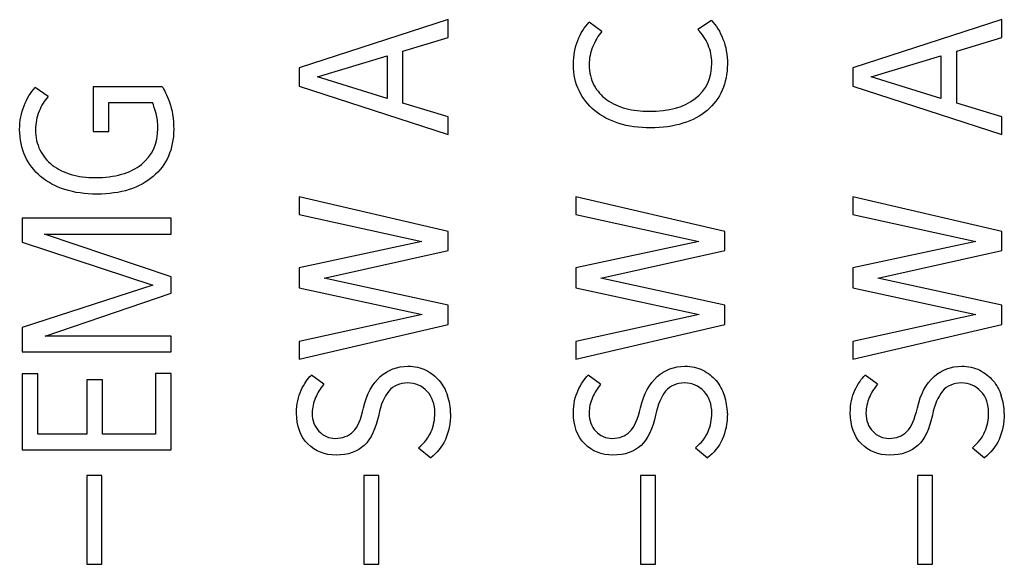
# Model space of a CAD drawing. Header units: millimetres. Extents: x 0 to 841, y 0 to 595.
# Tile 14 of 59: x 309.26 to 324.22, y 327.14 to 335.42. Entities that reach past the tile are written whole.
import ezdxf

# ---------------------------------------------------------------- set-up
doc = ezdxf.new("R2010")
doc.units = ezdxf.units.MM
doc.header["$LTSCALE"] = 65.395
doc.layers.add('3D-TOPRH-WS-SHAPE', color=7, linetype='CONTINUOUS')
doc.layers.add('STICKER-TOPRH-WS-SHAPE', color=7, linetype='CONTINUOUS')

msp = doc.modelspace()

# ---------------------------------------------------------------- linework, layer by layer
at = {"layer": '3D-TOPRH-WS-SHAPE', "color": 7, "linetype": 'Continuous'}
for p, q in [((315.766, 335.416), (313.503, 334.685)), ((315.766, 335.147), (315.766, 335.416)), ((318.102, 335.236), (317.912, 335.379)), ((319.766, 335.404), (319.563, 335.264)), ((324.179, 335.416), (321.915, 334.685)), ((324.179, 335.147), (324.179, 335.416)), ((315.081, 334.939), (315.766, 335.147)), ((323.494, 334.939), (324.179, 335.147)), ((315.081, 334.146), (315.081, 334.939)), ((323.494, 334.146), (323.494, 334.939)), ((313.782, 334.545), (314.84, 334.868)), ((314.84, 334.868), (314.84, 334.22)), ((322.194, 334.545), (323.253, 334.868)), ((323.253, 334.868), (323.253, 334.22)), ((313.503, 334.685), (313.503, 334.403)), ((321.915, 334.685), (321.915, 334.403)), ((314.84, 334.22), (313.782, 334.545)), ((323.253, 334.22), (322.194, 334.545)), ((309.69, 334.249), (309.493, 334.383)), ((310.377, 334.397), (310.377, 333.718)), ((311.424, 334.397), (310.377, 334.397)), ((313.503, 334.403), (315.766, 333.67)), ((321.915, 334.403), (324.179, 333.67)), ((310.615, 333.718), (310.615, 334.157)), ((310.615, 334.157), (311.275, 334.157)), ((315.766, 333.938), (315.081, 334.146)), ((324.179, 333.938), (323.494, 334.146)), ((315.766, 333.67), (315.766, 333.938)), ((324.179, 333.67), (324.179, 333.938)), ((310.377, 333.718), (310.615, 333.718)), ((313.503, 332.722), (313.503, 332.454)), ((315.766, 332.197), (313.503, 332.722)), ((317.709, 332.722), (317.709, 332.454)), ((319.972, 332.197), (317.709, 332.722)), ((321.915, 332.722), (321.915, 332.454)), ((324.179, 332.197), (321.915, 332.722)), ((309.297, 332.397), (309.297, 332.035)), ((311.56, 332.397), (309.297, 332.397)), ((311.56, 332.158), (311.56, 332.397)), ((313.503, 332.454), (315.37, 332.046)), ((317.709, 332.454), (319.576, 332.046)), ((321.915, 332.454), (323.782, 332.046)), ((309.636, 332.158), (311.56, 332.158)), ((311.56, 331.51), (309.636, 332.158)), ((315.766, 331.909), (315.766, 332.197)), ((319.972, 331.909), (319.972, 332.197)), ((324.179, 331.909), (324.179, 332.197)), ((309.297, 332.035), (311.281, 331.381)), ((315.37, 332.046), (313.503, 331.647)), ((319.576, 332.046), (317.709, 331.647)), ((323.782, 332.046), (321.915, 331.647)), ((313.883, 331.49), (315.766, 331.909)), ((318.089, 331.49), (319.972, 331.909)), ((322.296, 331.49), (324.179, 331.909)), ((313.503, 331.647), (313.503, 331.339)), ((317.709, 331.647), (317.709, 331.339)), ((321.915, 331.647), (321.915, 331.339)), ((311.56, 331.262), (311.56, 331.51)), ((315.766, 331.079), (313.883, 331.49)), ((319.972, 331.079), (318.089, 331.49)), ((324.179, 331.079), (322.296, 331.49)), ((311.281, 331.381), (309.297, 330.74)), ((313.503, 331.339), (315.373, 330.936)), ((317.709, 331.339), (319.579, 330.936)), ((321.915, 331.339), (323.786, 330.936)), ((309.645, 330.608), (311.56, 331.262)), ((315.766, 330.785), (315.766, 331.079)), ((319.972, 330.785), (319.972, 331.079)), ((324.179, 330.785), (324.179, 331.079)), ((315.373, 330.936), (313.503, 330.526)), ((319.579, 330.936), (317.709, 330.526)), ((323.786, 330.936), (321.915, 330.526)), ((309.297, 330.74), (309.297, 330.369)), ((313.503, 330.257), (315.766, 330.785)), ((317.709, 330.257), (319.972, 330.785)), ((321.915, 330.257), (324.179, 330.785)), ((311.56, 330.608), (309.645, 330.608)), ((311.56, 330.369), (311.56, 330.608)), ((313.503, 330.526), (313.503, 330.257)), ((317.709, 330.526), (317.709, 330.257)), ((321.915, 330.526), (321.915, 330.257)), ((309.297, 330.369), (311.56, 330.369)), ((309.297, 330.032), (309.297, 328.879)), ((309.534, 330.032), (309.297, 330.032)), ((309.534, 329.119), (309.534, 330.032)), ((311.322, 330.041), (311.322, 329.119)), ((311.56, 330.041), (311.322, 330.041)), ((311.56, 328.879), (311.56, 330.041)), ((313.877, 329.875), (313.69, 330.015)), ((318.083, 329.875), (317.896, 330.015)), ((322.289, 329.875), (322.102, 330.015)), ((310.276, 329.944), (310.276, 329.119)), ((310.514, 329.944), (310.276, 329.944)), ((310.514, 329.119), (310.514, 329.944)), ((310.276, 329.119), (309.534, 329.119)), ((311.322, 329.119), (310.514, 329.119)), ((309.297, 328.879), (311.56, 328.879)), ((315.319, 328.911), (315.503, 328.757)), ((319.525, 328.911), (319.709, 328.757)), ((323.732, 328.911), (323.916, 328.757)), ((310.279, 328.489), (310.279, 327.139)), ((310.507, 328.489), (310.279, 328.489)), ((310.507, 327.139), (310.507, 328.489)), ((314.485, 328.489), (314.485, 327.139)), ((314.714, 328.489), (314.485, 328.489)), ((314.714, 327.139), (314.714, 328.489)), ((318.692, 328.489), (318.692, 327.139)), ((318.92, 328.489), (318.692, 328.489)), ((318.92, 327.139), (318.92, 328.489)), ((322.898, 328.489), (322.898, 327.139)), ((323.126, 328.489), (322.898, 328.489)), ((323.126, 327.139), (323.126, 328.489)), ((310.279, 327.139), (310.507, 327.139)), ((314.485, 327.139), (314.714, 327.139)), ((318.692, 327.139), (318.92, 327.139)), ((322.898, 327.139), (323.126, 327.139))]:
    msp.add_line(p, q, dxfattribs=at)
for centre in [(314.994, 329.432), (319.2, 329.432), (323.406, 329.432)]:
    msp.add_arc(centre, 0.81, 0.0612, 19.3601, dxfattribs=at)
for points in [[(317.736, 335.101), (317.779, 335.21), (317.836, 335.302), (317.912, 335.379)], [(319.766, 335.404), (319.842, 335.327), (319.899, 335.233), (319.943, 335.122)], [(318.102, 335.236), (318.045, 335.173), (318.001, 335.096), (317.965, 335.007)], [(319.716, 335.033), (319.678, 335.125), (319.627, 335.202), (319.563, 335.264)], [(317.671, 334.734), (317.671, 334.871), (317.693, 334.993), (317.736, 335.101)], [(319.943, 335.122), (319.988, 335.008), (320.01, 334.882), (320.01, 334.74)], [(317.965, 335.007), (317.928, 334.916), (317.909, 334.825), (317.909, 334.734)], [(319.773, 334.762), (319.773, 334.854), (319.754, 334.942), (319.716, 335.033)], [(317.756, 334.337), (317.699, 334.454), (317.671, 334.585), (317.671, 334.734)], [(317.909, 334.734), (317.909, 334.614), (317.934, 334.508), (317.983, 334.421)], [(319.522, 334.217), (319.69, 334.349), (319.773, 334.528), (319.773, 334.762)], [(320.01, 334.74), (320.01, 334.594), (319.982, 334.463), (319.931, 334.343)], [(309.325, 334.109), (309.369, 334.217), (309.423, 334.309), (309.493, 334.383)], [(311.424, 334.397), (311.455, 334.351), (311.493, 334.272), (311.535, 334.16)], [(317.991, 334.035), (317.89, 334.118), (317.814, 334.217), (317.756, 334.337)], [(317.983, 334.421), (318.032, 334.332), (318.096, 334.257), (318.177, 334.199)], [(319.931, 334.343), (319.88, 334.223), (319.804, 334.123), (319.703, 334.038)], [(309.69, 334.249), (309.633, 334.186), (309.588, 334.109), (309.554, 334.023)], [(318.177, 334.199), (318.261, 334.14), (318.359, 334.095), (318.467, 334.067)], [(318.818, 334.023), (319.12, 334.023), (319.354, 334.086), (319.522, 334.217)], [(309.258, 333.747), (309.258, 333.881), (309.281, 334.001), (309.325, 334.109)], [(309.554, 334.023), (309.518, 333.935), (309.499, 333.844), (309.499, 333.747)], [(311.331, 333.992), (311.313, 334.055), (311.294, 334.112), (311.275, 334.157)], [(311.535, 334.16), (311.576, 334.049), (311.598, 333.912), (311.598, 333.747)], [(318.362, 333.838), (318.219, 333.884), (318.096, 333.949), (317.991, 334.035)], [(318.467, 334.067), (318.578, 334.038), (318.695, 334.023), (318.818, 334.023)], [(319.703, 334.038), (319.601, 333.952), (319.481, 333.886), (319.335, 333.841)], [(311.357, 333.767), (311.357, 333.852), (311.351, 333.926), (311.331, 333.992)], [(309.342, 333.342), (309.287, 333.461), (309.258, 333.598), (309.258, 333.747)], [(309.499, 333.747), (309.499, 333.63), (309.522, 333.527), (309.566, 333.436)], [(311.107, 333.216), (311.275, 333.35), (311.357, 333.533), (311.357, 333.767)], [(311.598, 333.747), (311.598, 333.598), (311.569, 333.461), (311.519, 333.342)], [(318.841, 333.772), (318.666, 333.772), (318.508, 333.792), (318.362, 333.838)], [(319.335, 333.841), (319.189, 333.795), (319.025, 333.772), (318.841, 333.772)], [(309.566, 333.436), (309.61, 333.344), (309.674, 333.27), (309.753, 333.207)], [(309.575, 333.033), (309.474, 333.119), (309.398, 333.222), (309.342, 333.342)], [(311.519, 333.342), (311.468, 333.222), (311.389, 333.119), (311.287, 333.033)], [(309.753, 333.207), (309.832, 333.145), (309.927, 333.096), (310.038, 333.064)], [(310.406, 333.016), (310.704, 333.016), (310.939, 333.082), (311.107, 333.216)], [(309.946, 332.834), (309.801, 332.879), (309.677, 332.948), (309.575, 333.033)], [(310.038, 333.064), (310.152, 333.031), (310.273, 333.016), (310.406, 333.016)], [(311.287, 333.033), (311.186, 332.948), (311.065, 332.879), (310.92, 332.833)], [(310.431, 332.765), (310.254, 332.765), (310.092, 332.788), (309.946, 332.834)], [(310.92, 332.833), (310.777, 332.788), (310.615, 332.765), (310.431, 332.765)], [(314.737, 329.991), (314.853, 330.095), (314.993, 330.149), (315.157, 330.149)], [(315.157, 330.149), (315.259, 330.149), (315.351, 330.129), (315.43, 330.089)], [(318.943, 329.991), (319.059, 330.095), (319.199, 330.149), (319.364, 330.149)], [(319.364, 330.149), (319.465, 330.149), (319.557, 330.129), (319.636, 330.089)], [(323.149, 329.991), (323.266, 330.095), (323.405, 330.149), (323.57, 330.149)], [(323.57, 330.149), (323.671, 330.149), (323.763, 330.129), (323.843, 330.089)], [(313.534, 329.784), (313.579, 329.881), (313.633, 329.958), (313.69, 330.015)], [(314.484, 329.518), (314.533, 329.73), (314.619, 329.887), (314.737, 329.991)], [(315.43, 330.089), (315.509, 330.049), (315.576, 329.995), (315.631, 329.931)], [(317.741, 329.784), (317.785, 329.881), (317.839, 329.958), (317.896, 330.015)], [(318.69, 329.518), (318.739, 329.73), (318.825, 329.887), (318.943, 329.991)], [(319.636, 330.089), (319.716, 330.049), (319.782, 329.995), (319.838, 329.931)], [(321.947, 329.784), (321.991, 329.881), (322.045, 329.958), (322.102, 330.015)], [(322.896, 329.518), (322.945, 329.73), (323.031, 329.887), (323.149, 329.991)], [(323.843, 330.089), (323.922, 330.049), (323.988, 329.995), (324.044, 329.931)], [(313.877, 329.875), (313.826, 329.812), (313.785, 329.747), (313.753, 329.673)], [(315.151, 329.895), (315.031, 329.895), (314.936, 329.852), (314.866, 329.77)], [(315.449, 329.767), (315.37, 329.852), (315.272, 329.895), (315.151, 329.895)], [(315.631, 329.931), (315.69, 329.864), (315.728, 329.787), (315.758, 329.701)], [(318.083, 329.875), (318.032, 329.812), (317.991, 329.747), (317.959, 329.673)], [(319.357, 329.895), (319.237, 329.895), (319.142, 329.852), (319.072, 329.77)], [(319.655, 329.767), (319.576, 329.852), (319.478, 329.895), (319.357, 329.895)], [(319.838, 329.931), (319.896, 329.864), (319.934, 329.787), (319.965, 329.701)], [(322.289, 329.875), (322.239, 329.812), (322.197, 329.747), (322.166, 329.673)], [(323.564, 329.895), (323.443, 329.895), (323.348, 329.852), (323.278, 329.77)], [(323.862, 329.767), (323.782, 329.852), (323.684, 329.895), (323.564, 329.895)], [(324.044, 329.931), (324.103, 329.864), (324.141, 329.787), (324.171, 329.701)], [(313.465, 329.441), (313.465, 329.573), (313.49, 329.687), (313.534, 329.784)], [(314.866, 329.77), (314.796, 329.687), (314.745, 329.567), (314.712, 329.407)], [(315.566, 329.436), (315.566, 329.57), (315.528, 329.681), (315.449, 329.767)], [(317.671, 329.441), (317.671, 329.573), (317.696, 329.687), (317.741, 329.784)], [(319.072, 329.77), (319.002, 329.687), (318.952, 329.567), (318.918, 329.407)], [(319.773, 329.436), (319.773, 329.57), (319.735, 329.681), (319.655, 329.767)], [(321.877, 329.441), (321.877, 329.573), (321.903, 329.687), (321.947, 329.784)], [(323.278, 329.77), (323.209, 329.687), (323.158, 329.567), (323.125, 329.407)], [(323.979, 329.436), (323.979, 329.57), (323.941, 329.681), (323.862, 329.767)], [(313.753, 329.673), (313.721, 329.598), (313.702, 329.521), (313.702, 329.439)], [(317.959, 329.673), (317.928, 329.598), (317.909, 329.521), (317.909, 329.439)], [(322.166, 329.673), (322.134, 329.598), (322.115, 329.521), (322.115, 329.439)], [(313.636, 328.968), (313.522, 329.082), (313.465, 329.239), (313.465, 329.441)], [(313.702, 329.439), (313.702, 329.324), (313.737, 329.23), (313.805, 329.16)], [(314.324, 329.156), (314.394, 329.225), (314.444, 329.347), (314.484, 329.518)], [(314.712, 329.407), (314.669, 329.202), (314.596, 329.048), (314.493, 328.947)], [(315.51, 329.156), (315.547, 329.245), (315.566, 329.339), (315.566, 329.436)], [(315.804, 329.433), (315.804, 329.282), (315.776, 329.15), (315.725, 329.036)], [(317.842, 328.968), (317.728, 329.082), (317.671, 329.239), (317.671, 329.441)], [(317.909, 329.439), (317.909, 329.324), (317.944, 329.23), (318.011, 329.16)], [(318.53, 329.156), (318.6, 329.225), (318.65, 329.347), (318.69, 329.518)], [(318.918, 329.407), (318.876, 329.202), (318.803, 329.048), (318.699, 328.947)], [(319.716, 329.156), (319.754, 329.245), (319.773, 329.339), (319.773, 329.436)], [(320.01, 329.433), (320.01, 329.282), (319.982, 329.15), (319.931, 329.036)], [(322.048, 328.968), (321.934, 329.082), (321.877, 329.239), (321.877, 329.441)], [(322.115, 329.439), (322.115, 329.324), (322.15, 329.23), (322.217, 329.16)], [(322.736, 329.156), (322.806, 329.225), (322.857, 329.347), (322.896, 329.518)], [(323.125, 329.407), (323.082, 329.202), (323.009, 329.048), (322.905, 328.947)], [(323.922, 329.156), (323.96, 329.245), (323.979, 329.339), (323.979, 329.436)], [(324.217, 329.433), (324.217, 329.282), (324.188, 329.15), (324.137, 329.036)], [(313.805, 329.16), (313.874, 329.088), (313.956, 329.053), (314.051, 329.053)], [(314.051, 329.053), (314.165, 329.053), (314.254, 329.088), (314.324, 329.156)], [(315.319, 328.911), (315.408, 328.985), (315.471, 329.065), (315.51, 329.156)], [(318.011, 329.16), (318.08, 329.088), (318.162, 329.053), (318.257, 329.053)], [(318.257, 329.053), (318.372, 329.053), (318.46, 329.088), (318.53, 329.156)], [(319.525, 328.911), (319.614, 328.985), (319.678, 329.065), (319.716, 329.156)], [(322.217, 329.16), (322.286, 329.088), (322.369, 329.053), (322.464, 329.053)], [(322.464, 329.053), (322.578, 329.053), (322.667, 329.088), (322.736, 329.156)], [(323.732, 328.911), (323.82, 328.985), (323.884, 329.065), (323.922, 329.156)], [(314.064, 328.8), (313.893, 328.8), (313.75, 328.854), (313.636, 328.968)], [(314.493, 328.947), (314.39, 328.848), (314.248, 328.8), (314.064, 328.8)], [(315.725, 329.036), (315.674, 328.922), (315.598, 328.831), (315.503, 328.757)], [(318.27, 328.8), (318.099, 328.8), (317.956, 328.854), (317.842, 328.968)], [(318.699, 328.947), (318.597, 328.848), (318.454, 328.8), (318.27, 328.8)], [(319.931, 329.036), (319.88, 328.922), (319.804, 328.831), (319.709, 328.757)], [(322.476, 328.8), (322.305, 328.8), (322.162, 328.854), (322.048, 328.968)], [(322.905, 328.947), (322.803, 328.848), (322.66, 328.8), (322.476, 328.8)], [(324.137, 329.036), (324.087, 328.922), (324.011, 328.831), (323.916, 328.757)]]:
    msp.add_open_spline(points, degree=3, dxfattribs=at)
at = {"layer": 'STICKER-TOPRH-WS-SHAPE', "color": 7, "linetype": 'Continuous'}
for p, q in [((315.766, 335.416), (313.503, 334.685)), ((315.766, 335.147), (315.766, 335.416)), ((318.102, 335.236), (317.912, 335.379)), ((319.766, 335.404), (319.563, 335.264)), ((324.179, 335.416), (321.915, 334.685)), ((324.179, 335.147), (324.179, 335.416)), ((315.081, 334.939), (315.766, 335.147)), ((323.494, 334.939), (324.179, 335.147)), ((315.081, 334.146), (315.081, 334.939)), ((323.494, 334.146), (323.494, 334.939)), ((313.782, 334.545), (314.84, 334.868)), ((314.84, 334.868), (314.84, 334.22)), ((322.194, 334.545), (323.253, 334.868)), ((323.253, 334.868), (323.253, 334.22)), ((313.503, 334.685), (313.503, 334.403)), ((321.915, 334.685), (321.915, 334.403)), ((314.84, 334.22), (313.782, 334.545)), ((323.253, 334.22), (322.194, 334.545)), ((309.69, 334.249), (309.493, 334.383)), ((310.377, 334.397), (310.377, 333.718)), ((311.424, 334.397), (310.377, 334.397)), ((313.503, 334.403), (315.766, 333.67)), ((321.915, 334.403), (324.179, 333.67)), ((310.615, 333.718), (310.615, 334.157)), ((310.615, 334.157), (311.275, 334.157)), ((315.766, 333.938), (315.081, 334.146)), ((324.179, 333.938), (323.494, 334.146)), ((315.766, 333.67), (315.766, 333.938)), ((324.179, 333.67), (324.179, 333.938)), ((310.377, 333.718), (310.615, 333.718)), ((313.503, 332.722), (313.503, 332.454)), ((315.766, 332.197), (313.503, 332.722)), ((317.709, 332.722), (317.709, 332.454)), ((319.972, 332.197), (317.709, 332.722)), ((321.915, 332.722), (321.915, 332.454)), ((324.179, 332.197), (321.915, 332.722)), ((309.297, 332.397), (309.297, 332.035)), ((311.56, 332.397), (309.297, 332.397)), ((311.56, 332.158), (311.56, 332.397)), ((313.503, 332.454), (315.37, 332.046)), ((317.709, 332.454), (319.576, 332.046)), ((321.915, 332.454), (323.782, 332.046)), ((309.636, 332.158), (311.56, 332.158)), ((311.56, 331.51), (309.636, 332.158)), ((315.766, 331.909), (315.766, 332.197)), ((319.972, 331.909), (319.972, 332.197)), ((324.179, 331.909), (324.179, 332.197)), ((309.297, 332.035), (311.281, 331.381)), ((315.37, 332.046), (313.503, 331.647)), ((319.576, 332.046), (317.709, 331.647)), ((323.782, 332.046), (321.915, 331.647)), ((313.883, 331.49), (315.766, 331.909)), ((318.089, 331.49), (319.972, 331.909)), ((322.296, 331.49), (324.179, 331.909)), ((313.503, 331.647), (313.503, 331.339)), ((317.709, 331.647), (317.709, 331.339)), ((321.915, 331.647), (321.915, 331.339)), ((311.56, 331.262), (311.56, 331.51)), ((315.766, 331.079), (313.883, 331.49)), ((319.972, 331.079), (318.089, 331.49)), ((324.179, 331.079), (322.296, 331.49)), ((311.281, 331.381), (309.297, 330.74)), ((313.503, 331.339), (315.373, 330.936)), ((317.709, 331.339), (319.579, 330.936)), ((321.915, 331.339), (323.786, 330.936)), ((309.645, 330.608), (311.56, 331.262)), ((315.766, 330.785), (315.766, 331.079)), ((319.972, 330.785), (319.972, 331.079)), ((324.179, 330.785), (324.179, 331.079)), ((315.373, 330.936), (313.503, 330.526)), ((319.579, 330.936), (317.709, 330.526)), ((323.786, 330.936), (321.915, 330.526)), ((309.297, 330.74), (309.297, 330.369)), ((313.503, 330.257), (315.766, 330.785)), ((317.709, 330.257), (319.972, 330.785)), ((321.915, 330.257), (324.179, 330.785)), ((311.56, 330.608), (309.645, 330.608)), ((311.56, 330.369), (311.56, 330.608)), ((313.503, 330.526), (313.503, 330.257)), ((317.709, 330.526), (317.709, 330.257)), ((321.915, 330.526), (321.915, 330.257)), ((309.297, 330.369), (311.56, 330.369)), ((309.297, 330.032), (309.297, 328.879)), ((309.534, 330.032), (309.297, 330.032)), ((309.534, 329.119), (309.534, 330.032)), ((311.322, 330.041), (311.322, 329.119)), ((311.56, 330.041), (311.322, 330.041)), ((311.56, 328.879), (311.56, 330.041)), ((313.877, 329.875), (313.69, 330.015)), ((318.083, 329.875), (317.896, 330.015)), ((322.289, 329.875), (322.102, 330.015)), ((310.276, 329.944), (310.276, 329.119)), ((310.514, 329.944), (310.276, 329.944)), ((310.514, 329.119), (310.514, 329.944)), ((310.276, 329.119), (309.534, 329.119)), ((311.322, 329.119), (310.514, 329.119)), ((309.297, 328.879), (311.56, 328.879)), ((315.319, 328.911), (315.503, 328.757)), ((319.525, 328.911), (319.709, 328.757)), ((323.732, 328.911), (323.916, 328.757)), ((310.279, 328.489), (310.279, 327.139)), ((310.507, 328.489), (310.279, 328.489)), ((310.507, 327.139), (310.507, 328.489)), ((314.485, 328.489), (314.485, 327.139)), ((314.714, 328.489), (314.485, 328.489)), ((314.714, 327.139), (314.714, 328.489)), ((318.692, 328.489), (318.692, 327.139)), ((318.92, 328.489), (318.692, 328.489)), ((318.92, 327.139), (318.92, 328.489)), ((322.898, 328.489), (322.898, 327.139)), ((323.126, 328.489), (322.898, 328.489)), ((323.126, 327.139), (323.126, 328.489)), ((310.279, 327.139), (310.507, 327.139)), ((314.485, 327.139), (314.714, 327.139)), ((318.692, 327.139), (318.92, 327.139)), ((322.898, 327.139), (323.126, 327.139))]:
    msp.add_line(p, q, dxfattribs=at)
for centre in [(314.994, 329.432), (319.2, 329.432), (323.406, 329.432)]:
    msp.add_arc(centre, 0.81, 0.0612, 19.3601, dxfattribs=at)
for points in [[(317.736, 335.101), (317.779, 335.21), (317.836, 335.302), (317.912, 335.379)], [(319.766, 335.404), (319.842, 335.327), (319.899, 335.233), (319.943, 335.122)], [(318.102, 335.236), (318.045, 335.173), (318.001, 335.096), (317.965, 335.007)], [(319.716, 335.033), (319.678, 335.125), (319.627, 335.202), (319.563, 335.264)], [(317.671, 334.734), (317.671, 334.871), (317.693, 334.993), (317.736, 335.101)], [(319.943, 335.122), (319.988, 335.008), (320.01, 334.882), (320.01, 334.74)], [(317.965, 335.007), (317.928, 334.916), (317.909, 334.825), (317.909, 334.734)], [(319.773, 334.762), (319.773, 334.854), (319.754, 334.942), (319.716, 335.033)], [(317.756, 334.337), (317.699, 334.454), (317.671, 334.585), (317.671, 334.734)], [(317.909, 334.734), (317.909, 334.614), (317.934, 334.508), (317.983, 334.421)], [(319.522, 334.217), (319.69, 334.349), (319.773, 334.528), (319.773, 334.762)], [(320.01, 334.74), (320.01, 334.594), (319.982, 334.463), (319.931, 334.343)], [(309.325, 334.109), (309.369, 334.217), (309.423, 334.309), (309.493, 334.383)], [(311.424, 334.397), (311.455, 334.351), (311.493, 334.272), (311.535, 334.16)], [(317.991, 334.035), (317.89, 334.118), (317.814, 334.217), (317.756, 334.337)], [(317.983, 334.421), (318.032, 334.332), (318.096, 334.257), (318.177, 334.199)], [(319.931, 334.343), (319.88, 334.223), (319.804, 334.123), (319.703, 334.038)], [(309.69, 334.249), (309.633, 334.186), (309.588, 334.109), (309.554, 334.023)], [(318.177, 334.199), (318.261, 334.14), (318.359, 334.095), (318.467, 334.067)], [(318.818, 334.023), (319.12, 334.023), (319.354, 334.086), (319.522, 334.217)], [(309.258, 333.747), (309.258, 333.881), (309.281, 334.001), (309.325, 334.109)], [(309.554, 334.023), (309.518, 333.935), (309.499, 333.844), (309.499, 333.747)], [(311.331, 333.992), (311.313, 334.055), (311.294, 334.112), (311.275, 334.157)], [(311.535, 334.16), (311.576, 334.049), (311.598, 333.912), (311.598, 333.747)], [(318.362, 333.838), (318.219, 333.884), (318.096, 333.949), (317.991, 334.035)], [(318.467, 334.067), (318.578, 334.038), (318.695, 334.023), (318.818, 334.023)], [(319.703, 334.038), (319.601, 333.952), (319.481, 333.886), (319.335, 333.841)], [(311.357, 333.767), (311.357, 333.852), (311.351, 333.926), (311.331, 333.992)], [(309.342, 333.342), (309.287, 333.461), (309.258, 333.598), (309.258, 333.747)], [(309.499, 333.747), (309.499, 333.63), (309.522, 333.527), (309.566, 333.436)], [(311.107, 333.216), (311.275, 333.35), (311.357, 333.533), (311.357, 333.767)], [(311.598, 333.747), (311.598, 333.598), (311.569, 333.461), (311.519, 333.342)], [(318.841, 333.772), (318.666, 333.772), (318.508, 333.792), (318.362, 333.838)], [(319.335, 333.841), (319.189, 333.795), (319.025, 333.772), (318.841, 333.772)], [(309.566, 333.436), (309.61, 333.344), (309.674, 333.27), (309.753, 333.207)], [(309.575, 333.033), (309.474, 333.119), (309.398, 333.222), (309.342, 333.342)], [(311.519, 333.342), (311.468, 333.222), (311.389, 333.119), (311.287, 333.033)], [(309.753, 333.207), (309.832, 333.145), (309.927, 333.096), (310.038, 333.064)], [(310.406, 333.016), (310.704, 333.016), (310.939, 333.082), (311.107, 333.216)], [(309.946, 332.834), (309.801, 332.879), (309.677, 332.948), (309.575, 333.033)], [(310.038, 333.064), (310.152, 333.031), (310.273, 333.016), (310.406, 333.016)], [(311.287, 333.033), (311.186, 332.948), (311.065, 332.879), (310.92, 332.833)], [(310.431, 332.765), (310.254, 332.765), (310.092, 332.788), (309.946, 332.834)], [(310.92, 332.833), (310.777, 332.788), (310.615, 332.765), (310.431, 332.765)], [(314.737, 329.991), (314.853, 330.095), (314.993, 330.149), (315.157, 330.149)], [(315.157, 330.149), (315.259, 330.149), (315.351, 330.129), (315.43, 330.089)], [(318.943, 329.991), (319.059, 330.095), (319.199, 330.149), (319.364, 330.149)], [(319.364, 330.149), (319.465, 330.149), (319.557, 330.129), (319.636, 330.089)], [(323.149, 329.991), (323.266, 330.095), (323.405, 330.149), (323.57, 330.149)], [(323.57, 330.149), (323.671, 330.149), (323.763, 330.129), (323.843, 330.089)], [(313.534, 329.784), (313.579, 329.881), (313.633, 329.958), (313.69, 330.015)], [(314.484, 329.518), (314.533, 329.73), (314.619, 329.887), (314.737, 329.991)], [(315.43, 330.089), (315.509, 330.049), (315.576, 329.995), (315.631, 329.931)], [(317.741, 329.784), (317.785, 329.881), (317.839, 329.958), (317.896, 330.015)], [(318.69, 329.518), (318.739, 329.73), (318.825, 329.887), (318.943, 329.991)], [(319.636, 330.089), (319.716, 330.049), (319.782, 329.995), (319.838, 329.931)], [(321.947, 329.784), (321.991, 329.881), (322.045, 329.958), (322.102, 330.015)], [(322.896, 329.518), (322.945, 329.73), (323.031, 329.887), (323.149, 329.991)], [(323.843, 330.089), (323.922, 330.049), (323.988, 329.995), (324.044, 329.931)], [(313.877, 329.875), (313.826, 329.812), (313.785, 329.747), (313.753, 329.673)], [(315.151, 329.895), (315.031, 329.895), (314.936, 329.852), (314.866, 329.77)], [(315.449, 329.767), (315.37, 329.852), (315.272, 329.895), (315.151, 329.895)], [(315.631, 329.931), (315.69, 329.864), (315.728, 329.787), (315.758, 329.701)], [(318.083, 329.875), (318.032, 329.812), (317.991, 329.747), (317.959, 329.673)], [(319.357, 329.895), (319.237, 329.895), (319.142, 329.852), (319.072, 329.77)], [(319.655, 329.767), (319.576, 329.852), (319.478, 329.895), (319.357, 329.895)], [(319.838, 329.931), (319.896, 329.864), (319.934, 329.787), (319.965, 329.701)], [(322.289, 329.875), (322.239, 329.812), (322.197, 329.747), (322.166, 329.673)], [(323.564, 329.895), (323.443, 329.895), (323.348, 329.852), (323.278, 329.77)], [(323.862, 329.767), (323.782, 329.852), (323.684, 329.895), (323.564, 329.895)], [(324.044, 329.931), (324.103, 329.864), (324.141, 329.787), (324.171, 329.701)], [(313.465, 329.441), (313.465, 329.573), (313.49, 329.687), (313.534, 329.784)], [(314.866, 329.77), (314.796, 329.687), (314.745, 329.567), (314.712, 329.407)], [(315.566, 329.436), (315.566, 329.57), (315.528, 329.681), (315.449, 329.767)], [(317.671, 329.441), (317.671, 329.573), (317.696, 329.687), (317.741, 329.784)], [(319.072, 329.77), (319.002, 329.687), (318.952, 329.567), (318.918, 329.407)], [(319.773, 329.436), (319.773, 329.57), (319.735, 329.681), (319.655, 329.767)], [(321.877, 329.441), (321.877, 329.573), (321.903, 329.687), (321.947, 329.784)], [(323.278, 329.77), (323.209, 329.687), (323.158, 329.567), (323.125, 329.407)], [(323.979, 329.436), (323.979, 329.57), (323.941, 329.681), (323.862, 329.767)], [(313.753, 329.673), (313.721, 329.598), (313.702, 329.521), (313.702, 329.439)], [(317.959, 329.673), (317.928, 329.598), (317.909, 329.521), (317.909, 329.439)], [(322.166, 329.673), (322.134, 329.598), (322.115, 329.521), (322.115, 329.439)], [(313.636, 328.968), (313.522, 329.082), (313.465, 329.239), (313.465, 329.441)], [(313.702, 329.439), (313.702, 329.324), (313.737, 329.23), (313.805, 329.16)], [(314.324, 329.156), (314.394, 329.225), (314.444, 329.347), (314.484, 329.518)], [(314.712, 329.407), (314.669, 329.202), (314.596, 329.048), (314.493, 328.947)], [(315.51, 329.156), (315.547, 329.245), (315.566, 329.339), (315.566, 329.436)], [(315.804, 329.433), (315.804, 329.282), (315.776, 329.15), (315.725, 329.036)], [(317.842, 328.968), (317.728, 329.082), (317.671, 329.239), (317.671, 329.441)], [(317.909, 329.439), (317.909, 329.324), (317.944, 329.23), (318.011, 329.16)], [(318.53, 329.156), (318.6, 329.225), (318.65, 329.347), (318.69, 329.518)], [(318.918, 329.407), (318.876, 329.202), (318.803, 329.048), (318.699, 328.947)], [(319.716, 329.156), (319.754, 329.245), (319.773, 329.339), (319.773, 329.436)], [(320.01, 329.433), (320.01, 329.282), (319.982, 329.15), (319.931, 329.036)], [(322.048, 328.968), (321.934, 329.082), (321.877, 329.239), (321.877, 329.441)], [(322.115, 329.439), (322.115, 329.324), (322.15, 329.23), (322.217, 329.16)], [(322.736, 329.156), (322.806, 329.225), (322.857, 329.347), (322.896, 329.518)], [(323.125, 329.407), (323.082, 329.202), (323.009, 329.048), (322.905, 328.947)], [(323.922, 329.156), (323.96, 329.245), (323.979, 329.339), (323.979, 329.436)], [(324.217, 329.433), (324.217, 329.282), (324.188, 329.15), (324.137, 329.036)], [(313.805, 329.16), (313.874, 329.088), (313.956, 329.053), (314.051, 329.053)], [(314.051, 329.053), (314.165, 329.053), (314.254, 329.088), (314.324, 329.156)], [(315.319, 328.911), (315.408, 328.985), (315.471, 329.065), (315.51, 329.156)], [(318.011, 329.16), (318.08, 329.088), (318.162, 329.053), (318.257, 329.053)], [(318.257, 329.053), (318.372, 329.053), (318.46, 329.088), (318.53, 329.156)], [(319.525, 328.911), (319.614, 328.985), (319.678, 329.065), (319.716, 329.156)], [(322.217, 329.16), (322.286, 329.088), (322.369, 329.053), (322.464, 329.053)], [(322.464, 329.053), (322.578, 329.053), (322.667, 329.088), (322.736, 329.156)], [(323.732, 328.911), (323.82, 328.985), (323.884, 329.065), (323.922, 329.156)], [(314.064, 328.8), (313.893, 328.8), (313.75, 328.854), (313.636, 328.968)], [(314.493, 328.947), (314.39, 328.848), (314.248, 328.8), (314.064, 328.8)], [(315.725, 329.036), (315.674, 328.922), (315.598, 328.831), (315.503, 328.757)], [(318.27, 328.8), (318.099, 328.8), (317.956, 328.854), (317.842, 328.968)], [(318.699, 328.947), (318.597, 328.848), (318.454, 328.8), (318.27, 328.8)], [(319.931, 329.036), (319.88, 328.922), (319.804, 328.831), (319.709, 328.757)], [(322.476, 328.8), (322.305, 328.8), (322.162, 328.854), (322.048, 328.968)], [(322.905, 328.947), (322.803, 328.848), (322.66, 328.8), (322.476, 328.8)], [(324.137, 329.036), (324.087, 328.922), (324.011, 328.831), (323.916, 328.757)]]:
    msp.add_open_spline(points, degree=3, dxfattribs=at)

doc.saveas('drawing.dxf')
